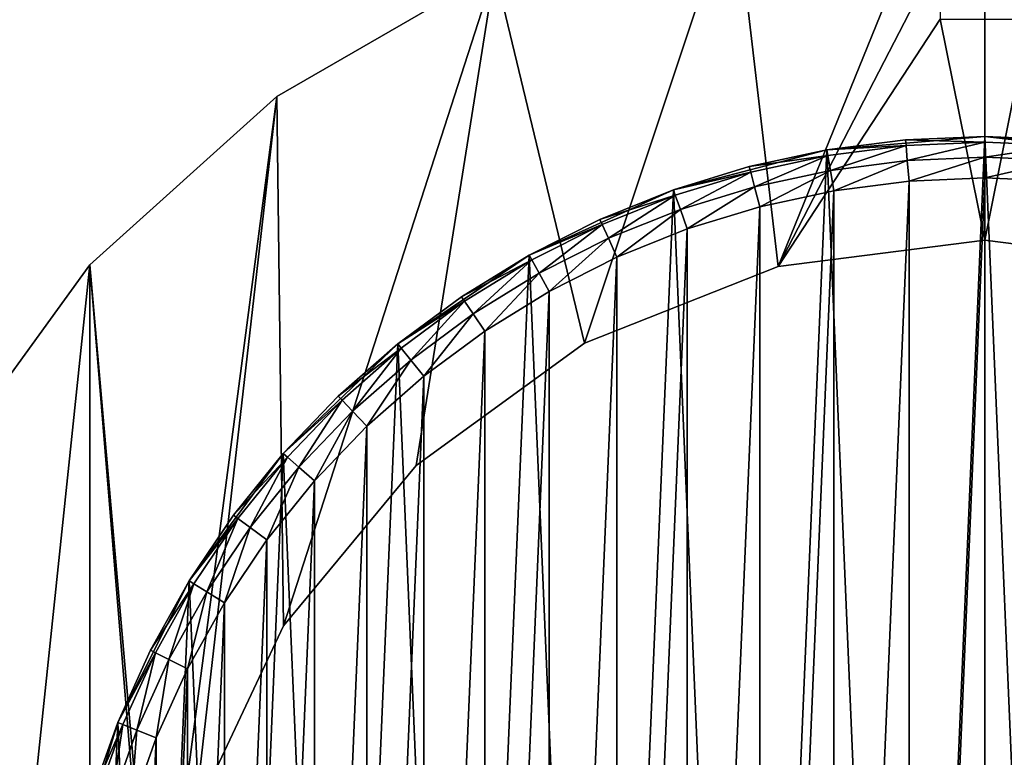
# Model space of a CAD drawing. Extents: x 2 to 356, y -61 to 98.
# Tile 55 of 86: x 231 to 254, y 8 to 25. Entities that reach past the tile are written whole.
import ezdxf

# ---------------------------------------------------------------- set-up
doc = ezdxf.new("R2010")
doc.units = 0
doc.header["$LTSCALE"] = 25.4
doc.layers.get('0').update_dxf_attribs({"color": 13, "linetype": 'CONTINUOUS'})

# ---------------------------------------------------------------- blocks, each defined once
blk = doc.blocks.new('HOTEL-4731-9304_STL')
at = {"color": 252}
mesh = blk.add_polyface(dxfattribs=at)
corners = [(1.773, -60.795, 89.383), (1.873, -60.695, 89.383), (1.773, 60.795, 89.383), (356.202, -60.795, 89.383), (356.102, -60.695, 89.383), (356.102, 60.695, 89.383), (1.873, 60.695, 89.383), (356.202, 60.795, 89.383)]
mesh.append_faces([[corners[k] for k in face] for face in [(0, 1, 2), (1, 3, 4), (4, 3, 5), (2, 6, 7), (6, 2, 1), (7, 5, 3)]], dxfattribs={"vtx0": -1, "vtx1": -1, "color": 252})
mesh.append_faces([[corners[k] for k in face] for face in [(1, 0, 3), (7, 6, 5)]], dxfattribs={"vtx0": -1, "vtx2": -1, "color": 252})
mesh = blk.add_polyface(dxfattribs=at)
corners = [(1.773, 60.795, 254.862), (1.873, 60.695, 254.862), (1.773, -60.795, 254.862), (356.202, 60.795, 254.862), (356.102, 60.695, 254.862), (356.102, -60.695, 254.862), (1.873, -60.695, 254.862), (356.202, -60.795, 254.862)]
mesh.append_faces([[corners[k] for k in face] for face in [(0, 1, 2), (1, 3, 4), (4, 3, 5), (2, 6, 7), (6, 2, 1), (7, 5, 3)]], dxfattribs={"vtx0": -1, "vtx1": -1, "color": 252})
mesh.append_faces([[corners[k] for k in face] for face in [(1, 0, 3), (7, 6, 5)]], dxfattribs={"vtx0": -1, "vtx2": -1, "color": 252})
mesh = blk.add_polyface(dxfattribs=at)
corners = [(2.144, 60.127, 83.531), (2.077, -59.877, 83.531), (2.077, 59.877, 83.531), (2.144, -60.127, 83.531), (2.224, 60.231, 83.531), (2.224, -60.231, 83.531), (2.31, 60.145, 83.531), (2.327, 60.31, 83.531), (355.665, 60.145, 83.531), (2.577, 60.377, 83.531), (355.398, 60.377, 83.531), (355.648, 60.31, 83.531), (355.751, 60.231, 83.531), (355.665, -60.145, 83.531), (2.31, -60.145, 83.531), (2.327, -60.31, 83.531), (2.577, -60.377, 83.531), (355.398, -60.377, 83.531), (355.648, -60.31, 83.531), (355.751, -60.231, 83.531), (355.831, 60.127, 83.531), (355.831, -60.127, 83.531), (355.898, 59.877, 83.531), (355.898, -59.877, 83.531)]
mesh.append_faces([[corners[k] for k in face] for face in [(0, 1, 2), (21, 22, 23)]], dxfattribs={"vtx0": -1, "color": 252})
mesh.append_faces([[corners[k] for k in face] for face in [(1, 0, 3), (3, 4, 5), (6, 7, 8), (8, 12, 13), (5, 14, 15), (14, 5, 6), (15, 13, 16), (16, 13, 17), (17, 13, 18), (18, 13, 19), (19, 20, 21)]], dxfattribs={"vtx0": -1, "vtx1": -1, "color": 252})
mesh.append_faces([[corners[k] for k in face] for face in [(5, 4, 6), (19, 13, 12)]], dxfattribs={"vtx0": -1, "vtx1": -1, "vtx2": -1, "color": 252})
mesh.append_faces([[corners[k] for k in face] for face in [(3, 0, 4), (6, 4, 7), (8, 7, 9), (8, 9, 10), (8, 10, 11), (8, 11, 12), (15, 14, 13), (19, 12, 20), (21, 20, 22)]], dxfattribs={"vtx0": -1, "vtx2": -1, "color": 252})
mesh = blk.add_polyface(dxfattribs=at)
corners = [(2.144, -60.127, 260.714), (2.077, 59.877, 260.714), (2.077, -59.877, 260.714), (2.144, 60.127, 260.714), (2.224, -60.231, 260.714), (2.224, 60.231, 260.714), (2.31, -60.145, 260.714), (2.327, -60.31, 260.714), (355.665, -60.145, 260.714), (2.577, -60.377, 260.714), (355.398, -60.377, 260.714), (355.648, -60.31, 260.714), (355.751, -60.231, 260.714), (355.665, 60.145, 260.714), (2.31, 60.145, 260.714), (2.327, 60.31, 260.714), (2.577, 60.377, 260.714), (355.398, 60.377, 260.714), (355.648, 60.31, 260.714), (355.751, 60.231, 260.714), (355.831, -60.127, 260.714), (355.831, 60.127, 260.714), (355.898, -59.877, 260.714), (355.898, 59.877, 260.714)]
mesh.append_faces([[corners[k] for k in face] for face in [(0, 1, 2), (21, 22, 23)]], dxfattribs={"vtx0": -1, "color": 252})
mesh.append_faces([[corners[k] for k in face] for face in [(1, 0, 3), (3, 4, 5), (6, 7, 8), (8, 12, 13), (5, 14, 15), (14, 5, 6), (15, 13, 16), (16, 13, 17), (17, 13, 18), (18, 13, 19), (19, 20, 21)]], dxfattribs={"vtx0": -1, "vtx1": -1, "color": 252})
mesh.append_faces([[corners[k] for k in face] for face in [(5, 4, 6), (19, 13, 12)]], dxfattribs={"vtx0": -1, "vtx1": -1, "vtx2": -1, "color": 252})
mesh.append_faces([[corners[k] for k in face] for face in [(3, 0, 4), (6, 4, 7), (8, 7, 9), (8, 9, 10), (8, 10, 11), (8, 11, 12), (15, 14, 13), (19, 12, 20), (21, 20, 22)]], dxfattribs={"vtx0": -1, "vtx2": -1, "color": 252})
at = {"color": 0}
mesh = blk.add_polyface(dxfattribs=at)
corners = [(226.407, -8.961, 114.832), (225.146, 3.031, 114.832), (225.146, -3.031, 114.832), (226.407, 8.961, 114.832), (228.873, -14.5, 114.832), (228.873, 14.5, 114.832), (232.436, -19.405, 114.832), (232.436, 19.405, 114.832), (234.342, -3.748, 114.832), (236.942, -23.461, 114.832), (234.027, 1.256, 114.832), (235.891, -8.516, 114.832), (238.577, -12.748, 114.832), (242.192, -26.493, 114.832), (242.232, -16.18, 114.832), (247.958, -28.366, 114.832), (246.625, -18.596, 114.832), (251.481, -19.842, 114.832), (253.987, -29, 114.832), (253.987, -20, 114.832), (260.017, -28.366, 114.832), (256.494, -19.842, 114.832), (261.35, -18.596, 114.832), (265.783, -26.493, 114.832), (265.743, -16.18, 114.832), (269.398, -12.748, 114.832), (271.033, -23.461, 114.832), (272.084, -8.516, 114.832), (275.539, -19.405, 114.832), (273.633, -3.748, 114.832), (273.948, 1.256, 114.832), (236.942, 23.461, 114.832), (234.966, 6.18, 114.832), (237.101, 10.717, 114.832), (242.192, 26.493, 114.832), (240.296, 14.579, 114.832), (244.352, 17.526, 114.832), (247.958, 28.366, 114.832), (249.014, 19.372, 114.832), (253.987, 29, 114.832), (253.987, 20, 114.832), (258.961, 19.372, 114.832), (260.017, 28.366, 114.832), (263.622, 17.526, 114.832), (265.783, 26.493, 114.832), (267.678, 14.579, 114.832), (271.033, 23.461, 114.832), (270.874, 10.717, 114.832), (273.008, 6.18, 114.832), (275.539, 19.405, 114.832), (279.102, -14.5, 114.832), (279.102, 14.5, 114.832), (281.568, -8.961, 114.832), (281.568, 8.961, 114.832), (282.828, -3.031, 114.832), (282.828, 3.031, 114.832)]
mesh.append_faces([[corners[k] for k in face] for face in [(0, 1, 2), (53, 54, 55)]], dxfattribs={"vtx0": -1, "color": 0})
mesh.append_faces([[corners[k] for k in face] for face in [(1, 0, 3), (3, 4, 5), (5, 6, 7), (8, 9, 11), (11, 9, 12), (12, 13, 14), (14, 15, 16), (16, 15, 17), (17, 18, 19), (19, 20, 21), (21, 20, 22), (22, 23, 24), (24, 23, 25), (25, 26, 27), (27, 28, 29), (29, 28, 30), (31, 33, 34), (34, 36, 37), (37, 38, 39), (39, 41, 42), (42, 43, 44), (44, 45, 46), (46, 48, 49), (49, 50, 51), (51, 52, 53)]], dxfattribs={"vtx0": -1, "vtx1": -1, "color": 0})
mesh.append_faces([[corners[k] for k in face] for face in [(7, 6, 8), (49, 30, 28)]], dxfattribs={"vtx0": -1, "vtx1": -1, "vtx2": -1, "color": 0})
mesh.append_faces([[corners[k] for k in face] for face in [(3, 0, 4), (5, 4, 6), (8, 6, 9), (7, 8, 10), (12, 9, 13), (14, 13, 15), (17, 15, 18), (19, 18, 20), (22, 20, 23), (25, 23, 26), (27, 26, 28), (10, 31, 7), (31, 10, 32), (31, 32, 33), (34, 33, 35), (34, 35, 36), (37, 36, 38), (39, 38, 40), (39, 40, 41), (42, 41, 43), (44, 43, 45), (46, 45, 47), (46, 47, 48), (49, 48, 30), (49, 28, 50), (51, 50, 52), (53, 52, 54)]], dxfattribs={"vtx0": -1, "vtx2": -1, "color": 0})
mesh = blk.add_polyface(dxfattribs=at)
corners = [(260.017, 28.366, 113.832), (255.06, 25.325, 113.832), (255.06, 28.98, 113.832), (258.961, 19.372, 113.832), (263.622, 17.526, 113.832), (265.783, 26.493, 113.832), (267.678, 14.579, 113.832), (271.033, 23.461, 113.832), (270.874, 10.717, 113.832), (273.008, 6.18, 113.832), (275.539, 19.405, 113.832), (273.948, 1.256, 113.832), (253.987, -20, 113.832), (252.915, -25.325, 113.832), (251.481, -19.842, 113.832), (255.06, -25.325, 113.832), (256.494, -19.842, 113.832), (255.06, -28.98, 113.832), (260.017, -28.366, 113.832), (261.35, -18.596, 113.832), (265.783, -26.493, 113.832), (265.743, -16.18, 113.832), (269.398, -12.748, 113.832), (271.033, -23.461, 113.832), (272.084, -8.516, 113.832), (275.539, -19.405, 113.832), (273.633, -3.748, 113.832), (279.102, 14.5, 113.832), (279.102, -14.5, 113.832), (281.568, 8.961, 113.832), (281.568, -8.961, 113.832), (282.828, 3.031, 113.832), (282.828, -3.031, 113.832), (226.407, 8.961, 113.832), (225.146, -3.031, 113.832), (225.146, 3.031, 113.832), (226.407, -8.961, 113.832), (228.873, 14.5, 113.832), (228.873, -14.5, 113.832), (232.436, 19.405, 113.832), (232.436, -19.405, 113.832), (234.027, 1.256, 113.832), (236.942, 23.461, 113.832), (234.966, 6.18, 113.832), (237.101, 10.717, 113.832), (242.192, 26.493, 113.832), (240.296, 14.579, 113.832), (244.352, 17.526, 113.832), (247.958, 28.366, 113.832), (249.014, 19.372, 113.832), (252.915, 28.98, 113.832), (252.915, 25.325, 113.832), (253.987, 20, 113.832), (234.342, -3.748, 113.832), (236.942, -23.461, 113.832), (235.891, -8.516, 113.832), (238.577, -12.748, 113.832), (242.192, -26.493, 113.832), (242.232, -16.18, 113.832), (247.958, -28.366, 113.832), (246.625, -18.596, 113.832), (252.915, -28.98, 113.832)]
mesh.append_faces([[corners[k] for k in face] for face in [(0, 1, 2), (30, 31, 32), (33, 34, 35)]], dxfattribs={"vtx0": -1, "color": 0})
mesh.append_faces([[corners[k] for k in face] for face in [(3, 0, 4), (4, 5, 6), (6, 7, 8), (8, 7, 9), (9, 10, 11), (12, 13, 14), (13, 12, 15), (15, 16, 17), (17, 16, 18), (18, 19, 20), (20, 22, 23), (23, 24, 25), (25, 27, 28), (28, 29, 30), (34, 33, 36), (36, 37, 38), (38, 39, 40), (41, 42, 43), (43, 42, 44), (44, 45, 46), (46, 45, 47), (47, 48, 49), (49, 51, 52), (52, 1, 3), (40, 53, 54), (53, 40, 41), (54, 56, 57), (57, 58, 59), (59, 14, 61), (61, 14, 13)]], dxfattribs={"vtx0": -1, "vtx1": -1, "color": 0})
mesh.append_faces([[corners[k] for k in face] for face in [(1, 0, 3), (25, 11, 10), (40, 39, 41)]], dxfattribs={"vtx0": -1, "vtx1": -1, "vtx2": -1, "color": 0})
mesh.append_faces([[corners[k] for k in face] for face in [(4, 0, 5), (6, 5, 7), (9, 7, 10), (15, 12, 16), (18, 16, 19), (20, 19, 21), (20, 21, 22), (23, 22, 24), (25, 24, 26), (25, 26, 11), (25, 10, 27), (28, 27, 29), (30, 29, 31), (36, 33, 37), (38, 37, 39), (41, 39, 42), (44, 42, 45), (47, 45, 48), (49, 48, 50), (49, 50, 51), (52, 51, 1), (54, 53, 55), (54, 55, 56), (57, 56, 58), (59, 58, 60), (59, 60, 14)]], dxfattribs={"vtx0": -1, "vtx2": -1, "color": 0})
mesh = blk.add_polyface(dxfattribs=at)
corners = [(236.942, 23.461, 114.832), (242.192, 26.493, 113.832), (236.942, 23.461, 113.832), (242.192, 26.493, 114.832)]
mesh.append_faces([[corners[k] for k in face] for face in [(0, 1, 2), (1, 0, 3)]], dxfattribs={"vtx0": -1, "color": 0})
mesh = blk.add_polyface(dxfattribs=at)
corners = [(232.436, 19.405, 114.832), (236.942, 23.461, 113.832), (232.436, 19.405, 113.832), (236.942, 23.461, 114.832)]
mesh.append_faces([[corners[k] for k in face] for face in [(0, 1, 2), (1, 0, 3)]], dxfattribs={"vtx0": -1, "color": 0})
at = {"color": 8}
mesh = blk.add_polyface(dxfattribs=at)
corners = [(231.67, -2.858, 112.601), (231.992, 4.74, 112.601), (231.508, 0.955, 112.601), (232.474, -6.589, 112.601), (233.11, 8.389, 112.601), (233.896, -10.13, 112.601), (234.828, 11.797, 112.601), (235.897, -13.379, 112.601), (237.097, 14.865, 112.601), (238.419, -16.244, 112.601), (239.852, 17.506, 112.601), (241.388, -18.641, 112.601), (243.014, 19.643, 112.601), (244.72, -20.503, 112.601), (246.492, 21.215, 112.601), (248.318, -21.774, 112.601), (250.185, 22.176, 112.601), (252.079, -22.419, 112.601), (253.987, 22.5, 112.601), (253.987, -22.5, 112.601), (255.895, -22.419, 112.601), (257.79, 22.176, 112.601), (259.657, -21.774, 112.601), (261.483, 21.215, 112.601), (263.255, -20.503, 112.601), (264.96, 19.643, 112.601), (266.587, -18.641, 112.601), (268.122, 17.506, 112.601), (269.556, -16.244, 112.601), (270.877, 14.865, 112.601), (272.077, -13.379, 112.601), (273.147, 11.797, 112.601), (274.078, -10.13, 112.601), (274.865, 8.389, 112.601), (275.501, -6.589, 112.601), (275.982, 4.74, 112.601), (276.305, -2.858, 112.601), (276.467, 0.955, 112.601)]
mesh.append_faces([[corners[k] for k in face] for face in [(0, 1, 2), (35, 36, 37)]], dxfattribs={"vtx0": -1, "color": 8})
mesh.append_faces([[corners[k] for k in face] for face in [(1, 3, 4), (4, 5, 6), (6, 7, 8), (8, 9, 10), (10, 11, 12), (12, 13, 14), (14, 15, 16), (16, 17, 18), (18, 20, 21), (21, 22, 23), (23, 24, 25), (25, 26, 27), (27, 28, 29), (29, 30, 31), (31, 32, 33), (33, 34, 35)]], dxfattribs={"vtx0": -1, "vtx1": -1, "color": 8})
mesh.append_faces([[corners[k] for k in face] for face in [(1, 0, 3), (4, 3, 5), (6, 5, 7), (8, 7, 9), (10, 9, 11), (12, 11, 13), (14, 13, 15), (16, 15, 17), (18, 17, 19), (18, 19, 20), (21, 20, 22), (23, 22, 24), (25, 24, 26), (27, 26, 28), (29, 28, 30), (31, 30, 32), (33, 32, 34), (35, 34, 36)]], dxfattribs={"vtx0": -1, "vtx2": -1, "color": 8})
mesh = blk.add_polyface(dxfattribs=at)
corners = [(253.987, 22.5, 112.601), (252.079, 22.419, 83.601), (250.185, 22.176, 112.601)]
mesh.append_faces([[corners[k] for k in face] for face in [(0, 1, 2)]], dxfattribs={"color": 8})
mesh = blk.add_polyface(dxfattribs=at)
corners = [(250.185, 22.176, 112.601), (252.079, 22.419, 83.601), (250.185, 22.176, 83.601)]
mesh.append_faces([[corners[k] for k in face] for face in [(0, 1, 2)]], dxfattribs={"color": 8})
mesh = blk.add_polyface(dxfattribs=at)
corners = [(250.185, 22.176, 83.601), (252.091, 22.285, 83.101), (250.207, 22.044, 83.101), (252.079, 22.419, 83.601)]
mesh.append_faces([[corners[k] for k in face] for face in [(0, 1, 2), (1, 0, 3)]], dxfattribs={"vtx0": -1, "color": 8})
mesh = blk.add_polyface(dxfattribs=at)
corners = [(252.091, 22.285, 83.101), (250.269, 21.684, 82.735), (250.207, 22.044, 83.101), (252.122, 21.921, 82.735)]
mesh.append_faces([[corners[k] for k in face] for face in [(0, 1, 2), (1, 0, 3)]], dxfattribs={"vtx0": -1, "color": 8})
mesh = blk.add_polyface(dxfattribs=at)
corners = [(253.987, 22.5, 112.601), (253.987, 22.5, 83.601), (252.079, 22.419, 83.601)]
mesh.append_faces([[corners[k] for k in face] for face in [(0, 1, 2)]], dxfattribs={"color": 8})
mesh = blk.add_polyface(dxfattribs=at)
corners = [(252.079, 22.419, 83.601), (253.987, 22.366, 83.101), (252.091, 22.285, 83.101), (253.987, 22.5, 83.601)]
mesh.append_faces([[corners[k] for k in face] for face in [(0, 1, 2), (1, 0, 3)]], dxfattribs={"vtx0": -1, "color": 8})
mesh = blk.add_polyface(dxfattribs=at)
corners = [(253.987, 22.366, 83.101), (252.122, 21.921, 82.735), (252.091, 22.285, 83.101), (253.987, 22, 82.735)]
mesh.append_faces([[corners[k] for k in face] for face in [(0, 1, 2), (1, 0, 3)]], dxfattribs={"vtx0": -1, "color": 8})
mesh = blk.add_polyface(dxfattribs=at)
corners = [(257.79, 22.176, 112.601), (255.895, 22.419, 83.601), (253.987, 22.5, 112.601)]
mesh.append_faces([[corners[k] for k in face] for face in [(0, 1, 2)]], dxfattribs={"color": 8})
mesh = blk.add_polyface(dxfattribs=at)
corners = [(253.987, 22.5, 112.601), (255.895, 22.419, 83.601), (253.987, 22.5, 83.601)]
mesh.append_faces([[corners[k] for k in face] for face in [(0, 1, 2)]], dxfattribs={"color": 8})
mesh = blk.add_polyface(dxfattribs=at)
corners = [(253.987, 22.5, 83.601), (255.884, 22.285, 83.101), (253.987, 22.366, 83.101), (255.895, 22.419, 83.601)]
mesh.append_faces([[corners[k] for k in face] for face in [(0, 1, 2), (1, 0, 3)]], dxfattribs={"vtx0": -1, "color": 8})
mesh = blk.add_polyface(dxfattribs=at)
corners = [(255.884, 22.285, 83.101), (253.987, 22, 82.735), (253.987, 22.366, 83.101), (255.853, 21.921, 82.735)]
mesh.append_faces([[corners[k] for k in face] for face in [(0, 1, 2), (1, 0, 3)]], dxfattribs={"vtx0": -1, "color": 8})
mesh = blk.add_polyface(dxfattribs=at)
corners = [(250.185, 22.176, 112.601), (248.318, 21.774, 83.601), (246.492, 21.215, 112.601)]
mesh.append_faces([[corners[k] for k in face] for face in [(0, 1, 2)]], dxfattribs={"color": 8})
mesh = blk.add_polyface(dxfattribs=at)
corners = [(250.185, 22.176, 112.601), (250.185, 22.176, 83.601), (248.318, 21.774, 83.601)]
mesh.append_faces([[corners[k] for k in face] for face in [(0, 1, 2)]], dxfattribs={"color": 8})
mesh = blk.add_polyface(dxfattribs=at)
corners = [(248.318, 21.774, 83.601), (250.207, 22.044, 83.101), (248.352, 21.644, 83.101), (250.185, 22.176, 83.601)]
mesh.append_faces([[corners[k] for k in face] for face in [(0, 1, 2), (1, 0, 3)]], dxfattribs={"vtx0": -1, "color": 8})
mesh = blk.add_polyface(dxfattribs=at)
corners = [(250.207, 22.044, 83.101), (248.444, 21.29, 82.735), (248.352, 21.644, 83.101), (250.269, 21.684, 82.735)]
mesh.append_faces([[corners[k] for k in face] for face in [(0, 1, 2), (1, 0, 3)]], dxfattribs={"vtx0": -1, "color": 8})
mesh = blk.add_polyface(dxfattribs=at)
corners = [(252.122, 21.921, 82.735), (250.354, 21.191, 82.601), (250.269, 21.684, 82.735), (252.164, 21.423, 82.601)]
mesh.append_faces([[corners[k] for k in face] for face in [(0, 1, 2), (1, 0, 3)]], dxfattribs={"vtx0": -1, "color": 8})
mesh = blk.add_polyface(dxfattribs=at)
corners = [(253.987, 22, 82.735), (252.164, 21.423, 82.601), (252.122, 21.921, 82.735), (253.987, 21.5, 82.601)]
mesh.append_faces([[corners[k] for k in face] for face in [(0, 1, 2), (1, 0, 3)]], dxfattribs={"vtx0": -1, "color": 8})
mesh = blk.add_polyface(dxfattribs=at)
corners = [(255.853, 21.921, 82.735), (253.987, 21.5, 82.601), (253.987, 22, 82.735), (255.811, 21.423, 82.601)]
mesh.append_faces([[corners[k] for k in face] for face in [(0, 1, 2), (1, 0, 3)]], dxfattribs={"vtx0": -1, "color": 8})
mesh = blk.add_polyface(dxfattribs=at)
corners = [(246.492, 21.215, 112.601), (248.318, 21.774, 83.601), (246.492, 21.215, 83.601)]
mesh.append_faces([[corners[k] for k in face] for face in [(0, 1, 2)]], dxfattribs={"color": 8})
mesh = blk.add_polyface(dxfattribs=at)
corners = [(246.492, 21.215, 83.601), (248.352, 21.644, 83.101), (246.536, 21.088, 83.101), (248.318, 21.774, 83.601)]
mesh.append_faces([[corners[k] for k in face] for face in [(0, 1, 2), (1, 0, 3)]], dxfattribs={"vtx0": -1, "color": 8})
mesh = blk.add_polyface(dxfattribs=at)
corners = [(248.352, 21.644, 83.101), (246.658, 20.743, 82.735), (246.536, 21.088, 83.101), (248.444, 21.29, 82.735)]
mesh.append_faces([[corners[k] for k in face] for face in [(0, 1, 2), (1, 0, 3)]], dxfattribs={"vtx0": -1, "color": 8})
mesh = blk.add_polyface(dxfattribs=at)
corners = [(250.269, 21.684, 82.735), (248.57, 20.806, 82.601), (248.444, 21.29, 82.735), (250.354, 21.191, 82.601)]
mesh.append_faces([[corners[k] for k in face] for face in [(0, 1, 2), (1, 0, 3)]], dxfattribs={"vtx0": -1, "color": 8})
mesh = blk.add_polyface(dxfattribs=at)
corners = [(232.661, 2.731, 82.601), (232.507, -0.912, 82.601), (232.507, 0.912, 82.601), (232.661, -2.731, 82.601), (232.97, 4.53, 82.601), (232.97, -4.53, 82.601), (233.43, 6.296, 82.601), (233.43, -6.296, 82.601), (234.038, 8.016, 82.601), (234.038, -8.016, 82.601), (234.789, 9.679, 82.601), (234.789, -9.679, 82.601), (235.679, 11.273, 82.601), (235.679, -11.273, 82.601), (236.701, 12.785, 82.601), (236.701, -12.785, 82.601), (237.848, 14.205, 82.601), (237.848, -14.205, 82.601), (239.111, 15.522, 82.601), (239.111, -15.522, 82.601), (240.481, 16.728, 82.601), (240.481, -16.728, 82.601), (241.948, 17.813, 82.601), (241.948, -17.813, 82.601), (243.502, 18.77, 82.601), (243.502, -18.77, 82.601), (245.131, 19.591, 82.601), (245.131, -19.591, 82.601), (246.825, 20.272, 82.601), (246.825, -20.272, 82.601), (248.57, 20.806, 82.601), (248.57, -20.806, 82.601), (250.354, 21.191, 82.601), (250.354, -21.191, 82.601), (252.164, 21.423, 82.601), (252.164, -21.423, 82.601), (253.987, 21.5, 82.601), (253.987, -21.5, 82.601), (255.811, 21.423, 82.601), (255.811, -21.423, 82.601), (257.621, 21.191, 82.601), (257.621, -21.191, 82.601), (259.405, 20.806, 82.601), (259.405, -20.806, 82.601), (261.15, 20.272, 82.601), (261.15, -20.272, 82.601), (262.843, 19.591, 82.601), (262.843, -19.591, 82.601), (264.473, 18.77, 82.601), (264.473, -18.77, 82.601), (266.027, 17.813, 82.601), (266.027, -17.813, 82.601), (267.494, 16.728, 82.601), (267.494, -16.728, 82.601), (268.864, 15.522, 82.601), (268.864, -15.522, 82.601), (270.127, 14.205, 82.601), (270.127, -14.205, 82.601), (271.273, 12.785, 82.601), (271.273, -12.785, 82.601), (272.295, 11.273, 82.601), (272.295, -11.273, 82.601), (273.185, 9.679, 82.601), (273.185, -9.679, 82.601), (273.937, 8.016, 82.601), (273.937, -8.016, 82.601), (274.545, 6.296, 82.601), (274.545, -6.296, 82.601), (275.005, 4.53, 82.601), (275.005, -4.53, 82.601), (275.313, 2.731, 82.601), (275.313, -2.731, 82.601), (275.468, 0.912, 82.601), (275.468, -0.912, 82.601)]
mesh.append_faces([[corners[k] for k in face] for face in [(0, 1, 2), (71, 72, 73)]], dxfattribs={"vtx0": -1, "color": 8})
mesh.append_faces([[corners[k] for k in face] for face in [(1, 0, 3), (3, 4, 5), (5, 6, 7), (7, 8, 9), (9, 10, 11), (11, 12, 13), (13, 14, 15), (15, 16, 17), (17, 18, 19), (19, 20, 21), (21, 22, 23), (23, 24, 25), (25, 26, 27), (27, 28, 29), (29, 30, 31), (31, 32, 33), (33, 34, 35), (35, 36, 37), (37, 38, 39), (39, 40, 41), (41, 42, 43), (43, 44, 45), (45, 46, 47), (47, 48, 49), (49, 50, 51), (51, 52, 53), (53, 54, 55), (55, 56, 57), (57, 58, 59), (59, 60, 61), (61, 62, 63), (63, 64, 65), (65, 66, 67), (67, 68, 69), (69, 70, 71)]], dxfattribs={"vtx0": -1, "vtx1": -1, "color": 8})
mesh.append_faces([[corners[k] for k in face] for face in [(3, 0, 4), (5, 4, 6), (7, 6, 8), (9, 8, 10), (11, 10, 12), (13, 12, 14), (15, 14, 16), (17, 16, 18), (19, 18, 20), (21, 20, 22), (23, 22, 24), (25, 24, 26), (27, 26, 28), (29, 28, 30), (31, 30, 32), (33, 32, 34), (35, 34, 36), (37, 36, 38), (39, 38, 40), (41, 40, 42), (43, 42, 44), (45, 44, 46), (47, 46, 48), (49, 48, 50), (51, 50, 52), (53, 52, 54), (55, 54, 56), (57, 56, 58), (59, 58, 60), (61, 60, 62), (63, 62, 64), (65, 64, 66), (67, 66, 68), (69, 68, 70), (71, 70, 72)]], dxfattribs={"vtx0": -1, "vtx2": -1, "color": 8})
mesh = blk.add_polyface(dxfattribs=at)
corners = [(246.492, 21.215, 112.601), (244.72, 20.503, 83.601), (243.014, 19.643, 112.601)]
mesh.append_faces([[corners[k] for k in face] for face in [(0, 1, 2)]], dxfattribs={"color": 8})
mesh = blk.add_polyface(dxfattribs=at)
corners = [(246.492, 21.215, 112.601), (246.492, 21.215, 83.601), (244.72, 20.503, 83.601)]
mesh.append_faces([[corners[k] for k in face] for face in [(0, 1, 2)]], dxfattribs={"color": 8})
mesh = blk.add_polyface(dxfattribs=at)
corners = [(244.72, 20.503, 83.601), (246.536, 21.088, 83.101), (244.775, 20.381, 83.101), (246.492, 21.215, 83.601)]
mesh.append_faces([[corners[k] for k in face] for face in [(0, 1, 2), (1, 0, 3)]], dxfattribs={"vtx0": -1, "color": 8})
mesh = blk.add_polyface(dxfattribs=at)
corners = [(248.444, 21.29, 82.735), (246.825, 20.272, 82.601), (246.658, 20.743, 82.735), (248.57, 20.806, 82.601)]
mesh.append_faces([[corners[k] for k in face] for face in [(0, 1, 2), (1, 0, 3)]], dxfattribs={"vtx0": -1, "color": 8})
mesh = blk.add_polyface(dxfattribs=at)
corners = [(246.536, 21.088, 83.101), (244.926, 20.047, 82.735), (244.775, 20.381, 83.101), (246.658, 20.743, 82.735)]
mesh.append_faces([[corners[k] for k in face] for face in [(0, 1, 2), (1, 0, 3)]], dxfattribs={"vtx0": -1, "color": 8})
mesh = blk.add_polyface(dxfattribs=at)
corners = [(246.658, 20.743, 82.735), (245.131, 19.591, 82.601), (244.926, 20.047, 82.735), (246.825, 20.272, 82.601)]
mesh.append_faces([[corners[k] for k in face] for face in [(0, 1, 2), (1, 0, 3)]], dxfattribs={"vtx0": -1, "color": 8})
mesh = blk.add_polyface(dxfattribs=at)
corners = [(243.014, 19.643, 112.601), (244.72, 20.503, 83.601), (243.014, 19.643, 83.601)]
mesh.append_faces([[corners[k] for k in face] for face in [(0, 1, 2)]], dxfattribs={"color": 8})
mesh = blk.add_polyface(dxfattribs=at)
corners = [(243.014, 19.643, 83.601), (244.775, 20.381, 83.101), (243.08, 19.526, 83.101), (244.72, 20.503, 83.601)]
mesh.append_faces([[corners[k] for k in face] for face in [(0, 1, 2), (1, 0, 3)]], dxfattribs={"vtx0": -1, "color": 8})
mesh = blk.add_polyface(dxfattribs=at)
corners = [(244.775, 20.381, 83.101), (243.258, 19.206, 82.735), (243.08, 19.526, 83.101), (244.926, 20.047, 82.735)]
mesh.append_faces([[corners[k] for k in face] for face in [(0, 1, 2), (1, 0, 3)]], dxfattribs={"vtx0": -1, "color": 8})
mesh = blk.add_polyface(dxfattribs=at)
corners = [(244.926, 20.047, 82.735), (243.502, 18.77, 82.601), (243.258, 19.206, 82.735), (245.131, 19.591, 82.601)]
mesh.append_faces([[corners[k] for k in face] for face in [(0, 1, 2), (1, 0, 3)]], dxfattribs={"vtx0": -1, "color": 8})
at = {"color": 0}
mesh = blk.add_polyface(dxfattribs=at)
corners = [(253.987, 20, 114.832), (249.014, 19.372, 113.832), (253.987, 20, 113.832), (249.014, 19.372, 114.832)]
mesh.append_faces([[corners[k] for k in face] for face in [(0, 1, 2), (1, 0, 3)]], dxfattribs={"vtx0": -1, "color": 0})
mesh = blk.add_polyface(dxfattribs=at)
corners = [(258.961, 19.372, 114.832), (253.987, 20, 113.832), (258.961, 19.372, 113.832), (253.987, 20, 114.832)]
mesh.append_faces([[corners[k] for k in face] for face in [(0, 1, 2), (1, 0, 3)]], dxfattribs={"vtx0": -1, "color": 0})
at = {"color": 8}
mesh = blk.add_polyface(dxfattribs=at)
corners = [(243.014, 19.643, 112.601), (241.388, 18.641, 83.601), (239.852, 17.506, 112.601)]
mesh.append_faces([[corners[k] for k in face] for face in [(0, 1, 2)]], dxfattribs={"color": 8})
mesh = blk.add_polyface(dxfattribs=at)
corners = [(243.014, 19.643, 112.601), (243.014, 19.643, 83.601), (241.388, 18.641, 83.601)]
mesh.append_faces([[corners[k] for k in face] for face in [(0, 1, 2)]], dxfattribs={"color": 8})
mesh = blk.add_polyface(dxfattribs=at)
corners = [(241.388, 18.641, 83.601), (243.08, 19.526, 83.101), (241.463, 18.53, 83.101), (243.014, 19.643, 83.601)]
mesh.append_faces([[corners[k] for k in face] for face in [(0, 1, 2), (1, 0, 3)]], dxfattribs={"vtx0": -1, "color": 8})
mesh = blk.add_polyface(dxfattribs=at)
corners = [(243.08, 19.526, 83.101), (241.668, 18.227, 82.735), (241.463, 18.53, 83.101), (243.258, 19.206, 82.735)]
mesh.append_faces([[corners[k] for k in face] for face in [(0, 1, 2), (1, 0, 3)]], dxfattribs={"vtx0": -1, "color": 8})
at = {"color": 0}
mesh = blk.add_polyface(dxfattribs=at)
corners = [(232.436, 19.405, 114.832), (228.873, 14.5, 113.832), (228.873, 14.5, 114.832), (232.436, 19.405, 113.832)]
mesh.append_faces([[corners[k] for k in face] for face in [(0, 1, 2), (1, 0, 3)]], dxfattribs={"vtx0": -1, "color": 0})
at = {"color": 8}
mesh = blk.add_polyface(dxfattribs=at)
corners = [(243.258, 19.206, 82.735), (241.948, 17.813, 82.601), (241.668, 18.227, 82.735), (243.502, 18.77, 82.601)]
mesh.append_faces([[corners[k] for k in face] for face in [(0, 1, 2), (1, 0, 3)]], dxfattribs={"vtx0": -1, "color": 8})
at = {"color": 0}
mesh = blk.add_polyface(dxfattribs=at)
corners = [(249.014, 19.372, 114.832), (244.352, 17.526, 113.832), (249.014, 19.372, 113.832), (244.352, 17.526, 114.832)]
mesh.append_faces([[corners[k] for k in face] for face in [(0, 1, 2), (1, 0, 3)]], dxfattribs={"vtx0": -1, "color": 0})
at = {"color": 8}
mesh = blk.add_polyface(dxfattribs=at)
corners = [(239.852, 17.506, 112.601), (241.388, 18.641, 83.601), (239.852, 17.506, 83.601)]
mesh.append_faces([[corners[k] for k in face] for face in [(0, 1, 2)]], dxfattribs={"color": 8})
mesh = blk.add_polyface(dxfattribs=at)
corners = [(239.852, 17.506, 83.601), (241.463, 18.53, 83.101), (239.937, 17.402, 83.101), (241.388, 18.641, 83.601)]
mesh.append_faces([[corners[k] for k in face] for face in [(0, 1, 2), (1, 0, 3)]], dxfattribs={"vtx0": -1, "color": 8})
mesh = blk.add_polyface(dxfattribs=at)
corners = [(241.463, 18.53, 83.101), (240.166, 17.117, 82.735), (239.937, 17.402, 83.101), (241.668, 18.227, 82.735)]
mesh.append_faces([[corners[k] for k in face] for face in [(0, 1, 2), (1, 0, 3)]], dxfattribs={"vtx0": -1, "color": 8})
mesh = blk.add_polyface(dxfattribs=at)
corners = [(241.668, 18.227, 82.735), (240.481, 16.728, 82.601), (240.166, 17.117, 82.735), (241.948, 17.813, 82.601)]
mesh.append_faces([[corners[k] for k in face] for face in [(0, 1, 2), (1, 0, 3)]], dxfattribs={"vtx0": -1, "color": 8})
mesh = blk.add_polyface(dxfattribs=at)
corners = [(239.852, 17.506, 112.601), (238.419, 16.244, 83.601), (237.097, 14.865, 112.601)]
mesh.append_faces([[corners[k] for k in face] for face in [(0, 1, 2)]], dxfattribs={"color": 8})
mesh = blk.add_polyface(dxfattribs=at)
corners = [(239.852, 17.506, 112.601), (239.852, 17.506, 83.601), (238.419, 16.244, 83.601)]
mesh.append_faces([[corners[k] for k in face] for face in [(0, 1, 2)]], dxfattribs={"color": 8})
mesh = blk.add_polyface(dxfattribs=at)
corners = [(238.419, 16.244, 83.601), (239.937, 17.402, 83.101), (238.511, 16.147, 83.101), (239.852, 17.506, 83.601)]
mesh.append_faces([[corners[k] for k in face] for face in [(0, 1, 2), (1, 0, 3)]], dxfattribs={"vtx0": -1, "color": 8})
mesh = blk.add_polyface(dxfattribs=at)
corners = [(239.937, 17.402, 83.101), (238.765, 15.883, 82.735), (238.511, 16.147, 83.101), (240.166, 17.117, 82.735)]
mesh.append_faces([[corners[k] for k in face] for face in [(0, 1, 2), (1, 0, 3)]], dxfattribs={"vtx0": -1, "color": 8})
at = {"color": 0}
mesh = blk.add_polyface(dxfattribs=at)
corners = [(244.352, 17.526, 114.832), (240.296, 14.579, 113.832), (244.352, 17.526, 113.832), (240.296, 14.579, 114.832)]
mesh.append_faces([[corners[k] for k in face] for face in [(0, 1, 2), (1, 0, 3)]], dxfattribs={"vtx0": -1, "color": 0})
at = {"color": 8}
mesh = blk.add_polyface(dxfattribs=at)
corners = [(240.166, 17.117, 82.735), (239.111, 15.522, 82.601), (238.765, 15.883, 82.735), (240.481, 16.728, 82.601)]
mesh.append_faces([[corners[k] for k in face] for face in [(0, 1, 2), (1, 0, 3)]], dxfattribs={"vtx0": -1, "color": 8})
mesh = blk.add_polyface(dxfattribs=at)
corners = [(238.419, 16.244, 83.601), (237.097, 14.865, 83.601), (237.097, 14.865, 112.601)]
mesh.append_faces([[corners[k] for k in face] for face in [(0, 1, 2)]], dxfattribs={"color": 8})
mesh = blk.add_polyface(dxfattribs=at)
corners = [(237.097, 14.865, 83.601), (238.511, 16.147, 83.101), (237.198, 14.777, 83.101), (238.419, 16.244, 83.601)]
mesh.append_faces([[corners[k] for k in face] for face in [(0, 1, 2), (1, 0, 3)]], dxfattribs={"vtx0": -1, "color": 8})
mesh = blk.add_polyface(dxfattribs=at)
corners = [(238.511, 16.147, 83.101), (237.473, 14.535, 82.735), (237.198, 14.777, 83.101), (238.765, 15.883, 82.735)]
mesh.append_faces([[corners[k] for k in face] for face in [(0, 1, 2), (1, 0, 3)]], dxfattribs={"vtx0": -1, "color": 8})
mesh = blk.add_polyface(dxfattribs=at)
corners = [(238.765, 15.883, 82.735), (237.848, 14.205, 82.601), (237.473, 14.535, 82.735), (239.111, 15.522, 82.601)]
mesh.append_faces([[corners[k] for k in face] for face in [(0, 1, 2), (1, 0, 3)]], dxfattribs={"vtx0": -1, "color": 8})
mesh = blk.add_polyface(dxfattribs=at)
corners = [(237.097, 14.865, 112.601), (235.897, 13.379, 83.601), (234.828, 11.797, 112.601)]
mesh.append_faces([[corners[k] for k in face] for face in [(0, 1, 2)]], dxfattribs={"color": 8})
mesh = blk.add_polyface(dxfattribs=at)
corners = [(237.097, 14.865, 83.601), (235.897, 13.379, 83.601), (237.097, 14.865, 112.601)]
mesh.append_faces([[corners[k] for k in face] for face in [(0, 1, 2)]], dxfattribs={"color": 8})
mesh = blk.add_polyface(dxfattribs=at)
corners = [(235.897, 13.379, 83.601), (237.198, 14.777, 83.101), (236.005, 13.3, 83.101), (237.097, 14.865, 83.601)]
mesh.append_faces([[corners[k] for k in face] for face in [(0, 1, 2), (1, 0, 3)]], dxfattribs={"vtx0": -1, "color": 8})
mesh = blk.add_polyface(dxfattribs=at)
corners = [(237.198, 14.777, 83.101), (236.299, 13.082, 82.735), (236.005, 13.3, 83.101), (237.473, 14.535, 82.735)]
mesh.append_faces([[corners[k] for k in face] for face in [(0, 1, 2), (1, 0, 3)]], dxfattribs={"vtx0": -1, "color": 8})
mesh = blk.add_polyface(dxfattribs=at)
corners = [(237.473, 14.535, 82.735), (236.701, 12.785, 82.601), (236.299, 13.082, 82.735), (237.848, 14.205, 82.601)]
mesh.append_faces([[corners[k] for k in face] for face in [(0, 1, 2), (1, 0, 3)]], dxfattribs={"vtx0": -1, "color": 8})
at = {"color": 0}
mesh = blk.add_polyface(dxfattribs=at)
corners = [(240.296, 14.579, 113.832), (237.101, 10.717, 114.832), (237.101, 10.717, 113.832), (240.296, 14.579, 114.832)]
mesh.append_faces([[corners[k] for k in face] for face in [(0, 1, 2), (1, 0, 3)]], dxfattribs={"vtx0": -1, "color": 0})
at = {"color": 8}
mesh = blk.add_polyface(dxfattribs=at)
corners = [(235.897, 13.379, 83.601), (234.828, 11.797, 83.601), (234.828, 11.797, 112.601)]
mesh.append_faces([[corners[k] for k in face] for face in [(0, 1, 2)]], dxfattribs={"color": 8})
mesh = blk.add_polyface(dxfattribs=at)
corners = [(234.828, 11.797, 83.601), (236.005, 13.3, 83.101), (234.942, 11.727, 83.101), (235.897, 13.379, 83.601)]
mesh.append_faces([[corners[k] for k in face] for face in [(0, 1, 2), (1, 0, 3)]], dxfattribs={"vtx0": -1, "color": 8})
mesh = blk.add_polyface(dxfattribs=at)
corners = [(236.005, 13.3, 83.101), (235.254, 11.535, 82.735), (234.942, 11.727, 83.101), (236.299, 13.082, 82.735)]
mesh.append_faces([[corners[k] for k in face] for face in [(0, 1, 2), (1, 0, 3)]], dxfattribs={"vtx0": -1, "color": 8})
mesh = blk.add_polyface(dxfattribs=at)
corners = [(236.299, 13.082, 82.735), (235.679, 11.273, 82.601), (235.254, 11.535, 82.735), (236.701, 12.785, 82.601)]
mesh.append_faces([[corners[k] for k in face] for face in [(0, 1, 2), (1, 0, 3)]], dxfattribs={"vtx0": -1, "color": 8})
mesh = blk.add_polyface(dxfattribs=at)
corners = [(234.828, 11.797, 112.601), (233.896, 10.13, 83.601), (233.11, 8.389, 112.601)]
mesh.append_faces([[corners[k] for k in face] for face in [(0, 1, 2)]], dxfattribs={"color": 8})
mesh = blk.add_polyface(dxfattribs=at)
corners = [(234.828, 11.797, 83.601), (233.896, 10.13, 83.601), (234.828, 11.797, 112.601)]
mesh.append_faces([[corners[k] for k in face] for face in [(0, 1, 2)]], dxfattribs={"color": 8})
mesh = blk.add_polyface(dxfattribs=at)
corners = [(233.896, 10.13, 83.601), (234.942, 11.727, 83.101), (234.016, 10.069, 83.101), (234.828, 11.797, 83.601)]
mesh.append_faces([[corners[k] for k in face] for face in [(0, 1, 2), (1, 0, 3)]], dxfattribs={"vtx0": -1, "color": 8})
mesh = blk.add_polyface(dxfattribs=at)
corners = [(234.942, 11.727, 83.101), (234.343, 9.904, 82.735), (234.016, 10.069, 83.101), (235.254, 11.535, 82.735)]
mesh.append_faces([[corners[k] for k in face] for face in [(0, 1, 2), (1, 0, 3)]], dxfattribs={"vtx0": -1, "color": 8})
mesh = blk.add_polyface(dxfattribs=at)
corners = [(235.254, 11.535, 82.735), (234.789, 9.679, 82.601), (234.343, 9.904, 82.735), (235.679, 11.273, 82.601)]
mesh.append_faces([[corners[k] for k in face] for face in [(0, 1, 2), (1, 0, 3)]], dxfattribs={"vtx0": -1, "color": 8})
at = {"color": 0}
mesh = blk.add_polyface(dxfattribs=at)
corners = [(237.101, 10.717, 113.832), (234.966, 6.18, 114.832), (234.966, 6.18, 113.832), (237.101, 10.717, 114.832)]
mesh.append_faces([[corners[k] for k in face] for face in [(0, 1, 2), (1, 0, 3)]], dxfattribs={"vtx0": -1, "color": 0})
at = {"color": 8}
mesh = blk.add_polyface(dxfattribs=at)
corners = [(233.896, 10.13, 83.601), (233.11, 8.389, 83.601), (233.11, 8.389, 112.601)]
mesh.append_faces([[corners[k] for k in face] for face in [(0, 1, 2)]], dxfattribs={"color": 8})
mesh = blk.add_polyface(dxfattribs=at)
corners = [(233.11, 8.389, 83.601), (234.016, 10.069, 83.101), (233.234, 8.339, 83.101), (233.896, 10.13, 83.601)]
mesh.append_faces([[corners[k] for k in face] for face in [(0, 1, 2), (1, 0, 3)]], dxfattribs={"vtx0": -1, "color": 8})
mesh = blk.add_polyface(dxfattribs=at)
corners = [(234.016, 10.069, 83.101), (233.574, 8.203, 82.735), (233.234, 8.339, 83.101), (234.343, 9.904, 82.735)]
mesh.append_faces([[corners[k] for k in face] for face in [(0, 1, 2), (1, 0, 3)]], dxfattribs={"vtx0": -1, "color": 8})
mesh = blk.add_polyface(dxfattribs=at)
corners = [(234.343, 9.904, 82.735), (234.038, 8.016, 82.601), (233.574, 8.203, 82.735), (234.789, 9.679, 82.601)]
mesh.append_faces([[corners[k] for k in face] for face in [(0, 1, 2), (1, 0, 3)]], dxfattribs={"vtx0": -1, "color": 8})
mesh = blk.add_polyface(dxfattribs=at)
corners = [(233.11, 8.389, 112.601), (232.474, 6.589, 83.601), (231.992, 4.74, 112.601)]
mesh.append_faces([[corners[k] for k in face] for face in [(0, 1, 2)]], dxfattribs={"color": 8})
mesh = blk.add_polyface(dxfattribs=at)
corners = [(233.11, 8.389, 83.601), (232.474, 6.589, 83.601), (233.11, 8.389, 112.601)]
mesh.append_faces([[corners[k] for k in face] for face in [(0, 1, 2)]], dxfattribs={"color": 8})
mesh = blk.add_polyface(dxfattribs=at)
corners = [(232.474, 6.589, 83.601), (233.234, 8.339, 83.101), (232.602, 6.549, 83.101), (233.11, 8.389, 83.601)]
mesh.append_faces([[corners[k] for k in face] for face in [(0, 1, 2), (1, 0, 3)]], dxfattribs={"vtx0": -1, "color": 8})
mesh = blk.add_polyface(dxfattribs=at)
corners = [(233.234, 8.339, 83.101), (232.952, 6.442, 82.735), (232.602, 6.549, 83.101), (233.574, 8.203, 82.735)]
mesh.append_faces([[corners[k] for k in face] for face in [(0, 1, 2), (1, 0, 3)]], dxfattribs={"vtx0": -1, "color": 8})
mesh = blk.add_polyface(dxfattribs=at)
corners = [(233.574, 8.203, 82.735), (233.43, 6.296, 82.601), (232.952, 6.442, 82.735), (234.038, 8.016, 82.601)]
mesh.append_faces([[corners[k] for k in face] for face in [(0, 1, 2), (1, 0, 3)]], dxfattribs={"vtx0": -1, "color": 8})

msp = doc.modelspace()

# ---------------------------------------------------------------- block references
at = {"color": 0}
msp.add_blockref('HOTEL-4731-9304_STL', (0, 0), dxfattribs=at)

doc.saveas('drawing.dxf')
